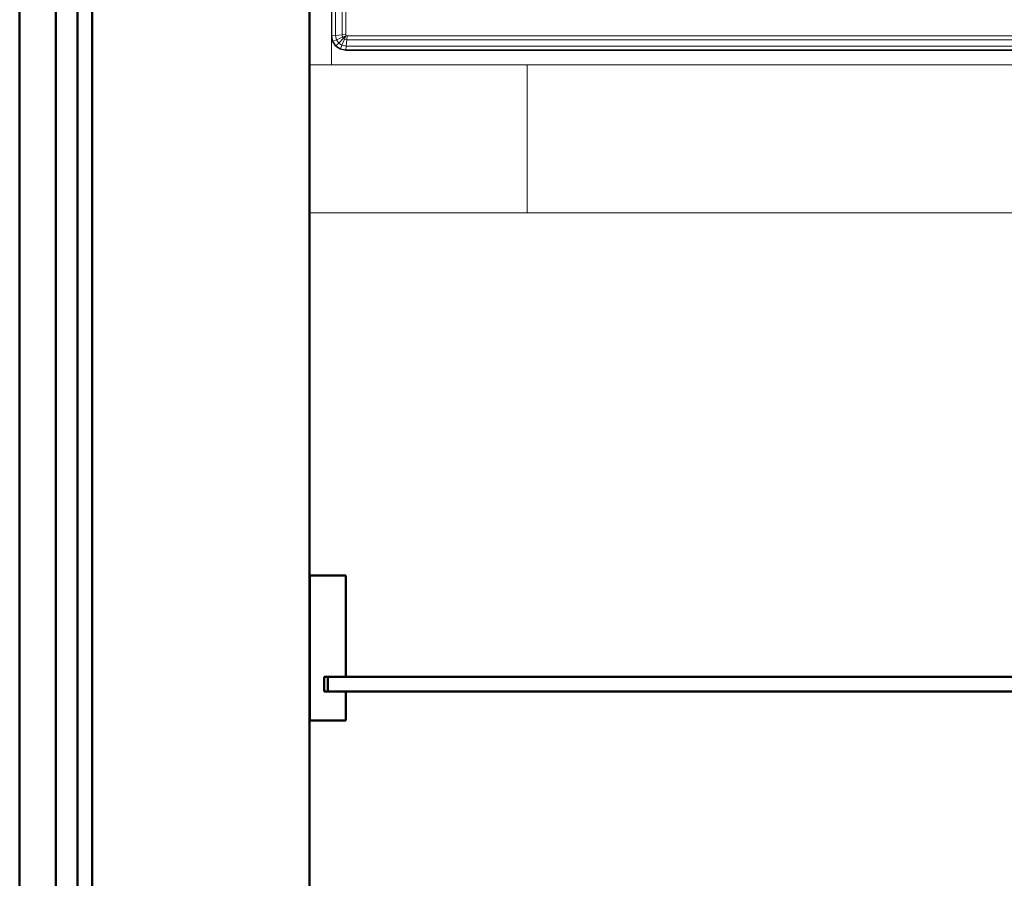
# Model space of a CAD drawing. Header units: millimetres. Extents: x 106 to 24511, y 2709 to 39091.
# Tile 3 of 87: x 10431 to 11789, y 29920 to 31104. Entities that reach past the tile are written whole.
import ezdxf

# ---------------------------------------------------------------- set-up
doc = ezdxf.new("R2010")
doc.units = ezdxf.units.MM
for name, color, linetype, lineweight in [('A-GENM-____-MCUT', 13, 'Continuous', 50), ('A-GENM-____-OTLN', 13, 'Continuous', 20), ('A-PART-____-MCUT', 2, 'Continuous', 50), ('A-PART-____-OTLN', 2, 'Continuous', 20), ('A-WALL-____-MCUT', 113, 'Continuous', 50), ('A-WALL-____-OTLN', 113, 'Continuous', 20), ('I-FURN-____-OTLN', 30, 'Continuous', 20)]:
    doc.layers.add(name, color=color, linetype=linetype, lineweight=lineweight)

# ---------------------------------------------------------------- blocks, each defined once
blk = doc.blocks.new('Прямая форма - Masonry Block - Structural-612045-В_Этаж 03_Вентиляция')
at = {"layer": 'A-WALL-____-OTLN', "color": 253}
for p, q in [((0, 340.2), (0, 400)), ((0, 400), (0, 400)), ((0, 340.2), (0, 400)), ((0, 400), (0, 400)), ((0, 400), (0, 400)), ((0, 400), (0, 400)), ((0, 340.2), (0, 256.7)), ((0, 256.7), (0, 340.2)), ((0, 256.7), (0, 100)), ((0, 256.7), (0, 100)), ((0, 100), (0, 100)), ((0, 100), (0, 100))]:
    blk.add_line(p, q, dxfattribs=at)
blk = doc.blocks.new('Прямая форма - Gypsum Plasterboard - Waterproof-612046-В_Этаж 03_Вентиляция')
at = {"layer": 'A-WALL-____-OTLN', "color": 253}
for p, q in [((0, 13.9), (0, 50)), ((0, 36.1), (0, 50)), ((0, 50), (0, 50)), ((0, 50), (0, 50)), ((0, 50), (0, 50)), ((0, 50), (0, 50)), ((0, 36.1), (0, 0)), ((0, 13.9), (0, 0)), ((0, 0), (0, 0)), ((0, 0), (0, 0)), ((0, 0), (0, 0)), ((0, 0), (0, 0))]:
    blk.add_line(p, q, dxfattribs=at)
blk = doc.blocks.new('Прямая форма - Concrete - Structural-612047-В_Этаж 03_Вентиляция')
at = {"layer": 'A-WALL-____-OTLN', "color": 253}
for p, q in [((0, 85.6), (0, 100)), ((0, 94.4), (0, 100)), ((0, 100), (0, 100)), ((0, 100), (0, 100)), ((0, 94.4), (0, 80)), ((0, 85.6), (0, 80)), ((0, 80), (0, 80)), ((0, 80), (0, 80)), ((0, 80), (0, 80)), ((0, 80), (0, 80))]:
    blk.add_line(p, q, dxfattribs=at)
blk = doc.blocks.new('Прямая форма - SW - 004-612049-В_Этаж 03_Вентиляция')
for name in ['Прямая форма - Masonry Block - Structural-612045-В_Этаж 03_Вентиляция', 'Прямая форма - Concrete - Structural-612047-В_Этаж 03_Вентиляция', 'Прямая форма - Gypsum Plasterboard - Waterproof-612046-В_Этаж 03_Вентиляция']:
    blk.add_blockref(name, (0, 0))
blk = doc.blocks.new('Family - Masonry Block - Structural-612051-В_Этаж 03_Вентиляция')
at = {"layer": 'A-PART-____-OTLN', "color": 253}
for p, q in [((0, 340.2), (0, 400)), ((0, 400), (0, 400)), ((0, 340.2), (0, 400)), ((0, 400), (0, 400)), ((0, 400), (0, 400)), ((0, 400), (0, 400)), ((0, 340.2), (0, 256.7)), ((0, 256.7), (0, 340.2)), ((0, 256.7), (0, 100)), ((0, 256.7), (0, 100)), ((0, 100), (0, 100)), ((0, 100), (0, 100))]:
    blk.add_line(p, q, dxfattribs=at)
blk = doc.blocks.new('Family - Gypsum Plasterboard - Waterproof-612053-В_Этаж 03_Вентиляция')
at = {"layer": 'A-PART-____-OTLN', "color": 253}
for p, q in [((0, 13.9), (0, 50)), ((0, 36.1), (0, 50)), ((0, 50), (0, 50)), ((0, 50), (0, 50)), ((0, 50), (0, 50)), ((0, 50), (0, 50)), ((0, 36.1), (0, 0)), ((0, 13.9), (0, 0)), ((0, 0), (0, 0)), ((0, 0), (0, 0)), ((0, 0), (0, 0)), ((0, 0), (0, 0))]:
    blk.add_line(p, q, dxfattribs=at)
blk = doc.blocks.new('Family - OP - 004-612055-В_Этаж 03_Вентиляция')
at = {"layer": 'A-GENM-____-MCUT', "lineweight": 9}
for p, q in [((27423.3, 30837.6), (27423.3, 29637.6)), ((30048.3, 30837.6), (27423.3, 30837.6))]:
    blk.add_line(p, q, dxfattribs=at)
blk = doc.blocks.new('Family - Concrete - Structural-612057-В_Этаж 03_Вентиляция')
at = {"layer": 'A-PART-____-OTLN', "color": 253}
for p, q in [((0, 85.6), (0, 100)), ((0, 94.4), (0, 100)), ((0, 100), (0, 100)), ((0, 100), (0, 100)), ((0, 94.4), (0, 80)), ((0, 85.6), (0, 80)), ((0, 80), (0, 80)), ((0, 80), (0, 80)), ((0, 80), (0, 80)), ((0, 80), (0, 80))]:
    blk.add_line(p, q, dxfattribs=at)
blk = doc.blocks.new('Прямая форма - Masonry Block - Structural-612727-В_Этаж 03_Вентиляция')
at = {"layer": 'A-WALL-____-MCUT', "color": 9}
for p, q in [((10350, 400), (6220, 400)), ((6220, 100), (9095.5, 100))]:
    blk.add_line(p, q, dxfattribs=at)
blk = doc.blocks.new('Прямая форма - Gypsum Plasterboard - Waterproof-612728-В_Этаж 03_Вентиляция')
at = {"layer": 'A-WALL-____-MCUT', "color": 9}
for p, q in [((9095.5, 50), (6220, 50)), ((6220, 0), (9095.5, 0))]:
    blk.add_line(p, q, dxfattribs=at)
blk = doc.blocks.new('Прямая форма - Concrete - Structural-612729-В_Этаж 03_Вентиляция')
at = {"layer": 'A-WALL-____-MCUT', "color": 9}
for p, q in [((9095.5, 100), (6220, 100)), ((6220, 80), (9095.5, 80))]:
    blk.add_line(p, q, dxfattribs=at)
blk = doc.blocks.new('Прямая форма - Insulation - Thermal Break-612730-В_Этаж 03_Вентиляция')
at = {"layer": 'A-WALL-____-MCUT', "color": 9}
for p, q in [((10350, 80), (6220, 80)), ((6220, 50), (10350, 50))]:
    blk.add_line(p, q, dxfattribs=at)
blk = doc.blocks.new('Прямая форма - SW - 004-612731-В_Этаж 03_Вентиляция')
for name in ['Прямая форма - Masonry Block - Structural-612727-В_Этаж 03_Вентиляция', 'Прямая форма - Concrete - Structural-612729-В_Этаж 03_Вентиляция', 'Прямая форма - Insulation - Thermal Break-612730-В_Этаж 03_Вентиляция', 'Прямая форма - Gypsum Plasterboard - Waterproof-612728-В_Этаж 03_Вентиляция']:
    blk.add_blockref(name, (0, 0))
blk = doc.blocks.new('Family - Masonry Block - Structural-612733-В_Этаж 03_Вентиляция')
at = {"layer": 'A-PART-____-MCUT', "color": 9}
for p, q in [((10350, 400), (6220, 400)), ((6220, 100), (9095.5, 100))]:
    blk.add_line(p, q, dxfattribs=at)
blk = doc.blocks.new('Family - Gypsum Plasterboard - Waterproof-612737-В_Этаж 03_Вентиляция')
at = {"layer": 'A-PART-____-MCUT', "color": 9}
for p, q in [((9095.5, 50), (6220, 50)), ((6220, 0), (9095.5, 0))]:
    blk.add_line(p, q, dxfattribs=at)
blk = doc.blocks.new('Family - Concrete - Structural-612739-В_Этаж 03_Вентиляция')
at = {"layer": 'A-PART-____-MCUT', "color": 9}
for p, q in [((9095.5, 100), (6220, 100)), ((6220, 80), (9095.5, 80))]:
    blk.add_line(p, q, dxfattribs=at)
blk = doc.blocks.new('Family - Insulation - Thermal Break-612741-В_Этаж 03_Вентиляция')
at = {"layer": 'A-PART-____-MCUT', "color": 9}
for p, q in [((10350, 80), (6220, 80)), ((6220, 50), (10350, 50))]:
    blk.add_line(p, q, dxfattribs=at)
blk = doc.blocks.new('Прямая форма - V line-612964-В_Этаж 03_Вентиляция')
at = {"layer": 'A-WALL-____-MCUT', "color": 9}
for p, q in [((-2062.5, 150), (-2112.5, 150)), ((-2112.5, 150), (-2112.5, -50)), ((-2062.5, 10), (-2062.5, 150)), ((-2087.5, 10), (-2062.5, 10)), ((-2087.5, -10), (-2087.5, 10)), ((-2062.5, -10), (-2087.5, -10)), ((-2062.5, -50), (-2062.5, -10)), ((-2112.5, -50), (-2062.5, -50))]:
    blk.add_line(p, q, dxfattribs=at)
blk = doc.blocks.new('Прямая форма - Iron-612965-В_Этаж 03_Вентиляция')
blk.add_blockref('Прямая форма - V line-612964-В_Этаж 03_Вентиляция', (0, 0))
blk = doc.blocks.new('Прямая форма - V line-612966-В_Этаж 03_Вентиляция')
at = {"layer": 'A-WALL-____-MCUT', "color": 9}
for p, q in [((-482.5, 10), (-2092.5, 10)), ((-2092.5, 10), (-2092.5, -10)), ((-2092.5, -10), (-482.5, -10))]:
    blk.add_line(p, q, dxfattribs=at)
blk = doc.blocks.new('Прямая форма - Iron-612967-В_Этаж 03_Вентиляция')
blk.add_blockref('Прямая форма - V line-612966-В_Этаж 03_Вентиляция', (0, 0))
blk = doc.blocks.new('Прямая форма - CW-002-612995-В_Этаж 03_Вентиляция')
for name in ['Прямая форма - Iron-612965-В_Этаж 03_Вентиляция', 'Прямая форма - Iron-612967-В_Этаж 03_Вентиляция']:
    blk.add_blockref(name, (0, 0))
blk = doc.blocks.new('Family - V line-613005-В_Этаж 03_Вентиляция')
at = {"layer": 'A-PART-____-MCUT', "color": 9}
for p, q in [((-2062.5, 150), (-2112.5, 150)), ((-2112.5, 150), (-2112.5, -50)), ((-2062.5, 10), (-2062.5, 150)), ((-2087.5, 10), (-2062.5, 10)), ((-2087.5, -10), (-2087.5, 10)), ((-2062.5, -10), (-2087.5, -10)), ((-2062.5, -50), (-2062.5, -10)), ((-2112.5, -50), (-2062.5, -50))]:
    blk.add_line(p, q, dxfattribs=at)
blk = doc.blocks.new('Family - Iron-613006-В_Этаж 03_Вентиляция')
blk.add_blockref('Family - V line-613005-В_Этаж 03_Вентиляция', (0, 0))
blk = doc.blocks.new('Family - V line-613008-В_Этаж 03_Вентиляция')
at = {"layer": 'A-PART-____-MCUT', "color": 9}
for p, q in [((-482.5, 10), (-2092.5, 10)), ((-2092.5, 10), (-2092.5, -10)), ((-2092.5, -10), (-482.5, -10))]:
    blk.add_line(p, q, dxfattribs=at)
blk = doc.blocks.new('Family - Iron-613009-В_Этаж 03_Вентиляция')
blk.add_blockref('Family - V line-613008-В_Этаж 03_Вентиляция', (0, 0))
blk = doc.blocks.new('Прямая форма - V line-610154-В_Этаж 03_Вентиляция')
at = {"layer": 'I-FURN-____-OTLN', "color": 253}
for p, q in [((-900, -300), (-900, 0)), ((-645.4, -30), (-900, -30)), ((-900, -30), (-645.4, -30)), ((-878.5, -42.3), (-874.1, -35.9)), ((-877.8, -42.6), (-873.7, -36.3)), ((-874.1, -35.9), (-867.7, -31.5)), ((-873.7, -36.3), (-874.1, -35.9)), ((-873.7, -36.3), (-867.4, -32.2)), ((-869.9, -40.1), (-873.7, -36.3)), ((-873, -44.6), (-869.9, -40.1)), ((-869.9, -40.1), (-865.4, -37)), ((-863.5, -46.5), (-869.9, -40.1)), ((-867.7, -31.5), (-860, -30)), ((-867.4, -32.2), (-867.7, -31.5)), ((-867.4, -32.2), (-859.9, -30.7)), ((-865.4, -37), (-867.4, -32.2)), ((-865.4, -37), (-859.4, -35.9)), ((-861.9, -45.5), (-865.4, -37)), ((-859.9, -30.7), (-860, -30)), ((-859.9, -30.7), (826, -30.7)), ((-859.4, -35.9), (-859.9, -30.7)), ((-859.4, -35.9), (826, -35.9)), ((-858.5, -44.8), (-859.4, -35.9)), ((-880, -50), (-878.5, -42.3)), ((-880, -1950), (-880, -50)), ((-879.3, -50.1), (-880, -50)), ((-879.3, -50.1), (-877.8, -42.6)), ((-879.3, -1949.9), (-879.3, -50.1)), ((-874.1, -50.6), (-879.3, -50.1)), ((-877.8, -42.6), (-878.5, -42.3)), ((-873, -44.6), (-877.8, -42.6)), ((-874.1, -50.6), (-873, -44.6)), ((-874.1, -1949.4), (-874.1, -50.6)), ((-865.2, -51.5), (-874.1, -50.6)), ((-864.5, -48.1), (-873, -44.6)), ((-865.2, -51.5), (-864.5, -48.1)), ((-865.2, -1948.5), (-865.2, -51.5)), ((-860, -52), (-865.2, -51.5)), ((-864.5, -48.1), (-863.5, -46.5)), ((-860, -50), (-864.5, -48.1)), ((-863.5, -46.5), (-861.9, -45.5)), ((-860, -50), (-863.5, -46.5)), ((-861.9, -45.5), (-858.5, -44.8)), ((-860, -50), (-861.9, -45.5)), ((-859.7, -50.3), (-860, -50)), ((-860, -52), (-859.7, -50.3)), ((-860, -1948), (-860, -52)), ((-859.7, -50.3), (-858, -50)), ((-858.5, -44.8), (826, -44.8)), ((-858, -50), (-858.5, -44.8)), ((-858, -50), (826, -50)), ((-900, -300), (-1104, -300)), ((-900, -1970), (-900, -300))]:
    blk.add_line(p, q, dxfattribs=at)
blk = doc.blocks.new('Прямая форма - FU - 059-613398-В_Этаж 03_Вентиляция')
blk.add_blockref('Прямая форма - V line-610154-В_Этаж 03_Вентиляция', (0, 0))
blk = doc.blocks.new('V line_ifc_RVT-1-В_Этаж 03_Вентиляция')
at = {"layer": 'A-GENM-____-OTLN', "color": 253, "lineweight": 20}
blk.add_blockref('Family - OP - 004-612055-В_Этаж 03_Вентиляция', (0, 0), dxfattribs=at)
at = {"layer": 'A-PART-____-OTLN', "color": 253, "lineweight": 20, "rotation": 270}
for name in ['Family - Gypsum Plasterboard - Waterproof-612737-В_Этаж 03_Вентиляция', 'Family - Insulation - Thermal Break-612741-В_Этаж 03_Вентиляция', 'Family - Concrete - Structural-612739-В_Этаж 03_Вентиляция', 'Family - Masonry Block - Structural-612733-В_Этаж 03_Вентиляция']:
    blk.add_blockref(name, (27023.2, 38987.6), dxfattribs=at)
at = {"layer": 'A-PART-____-OTLN', "color": 253, "lineweight": 20}
for name, p in [('Family - Masonry Block - Structural-612051-В_Этаж 03_Вентиляция', (27423.2, 30037.6)), ('Family - Iron-613006-В_Этаж 03_Вентиляция', (29535.8, 30187.6)), ('Family - Iron-613009-В_Этаж 03_Вентиляция', (29535.8, 30187.6)), ('Family - Concrete - Structural-612057-В_Этаж 03_Вентиляция', (27423.2, 30037.6)), ('Family - Gypsum Plasterboard - Waterproof-612053-В_Этаж 03_Вентиляция', (27423.2, 30037.6))]:
    blk.add_blockref(name, p, dxfattribs=at)
at = {"layer": 'A-WALL-____-OTLN', "color": 253, "lineweight": 20, "rotation": 270}
blk.add_blockref('Прямая форма - SW - 004-612731-В_Этаж 03_Вентиляция', (27023.2, 38987.6), dxfattribs=at)
at = {"layer": 'A-WALL-____-OTLN', "color": 253, "lineweight": 20}
for name, p in [('Прямая форма - SW - 004-612049-В_Этаж 03_Вентиляция', (27423.2, 30037.6)), ('Прямая форма - CW-002-612995-В_Этаж 03_Вентиляция', (29535.8, 30187.6))]:
    blk.add_blockref(name, p, dxfattribs=at)
at = {"layer": 'I-FURN-____-OTLN', "color": 253, "lineweight": 20, "rotation": 90}
blk.add_blockref('Прямая форма - FU - 059-613398-В_Этаж 03_Вентиляция', (27423.2, 31941.6), dxfattribs=at)

msp = doc.modelspace()

# ---------------------------------------------------------------- block references
at = {"lineweight": 9}
msp.add_blockref('V line_ifc_RVT-1-В_Этаж 03_Вентиляция', (-16592.7, 0), dxfattribs=at)

doc.saveas('drawing.dxf')
